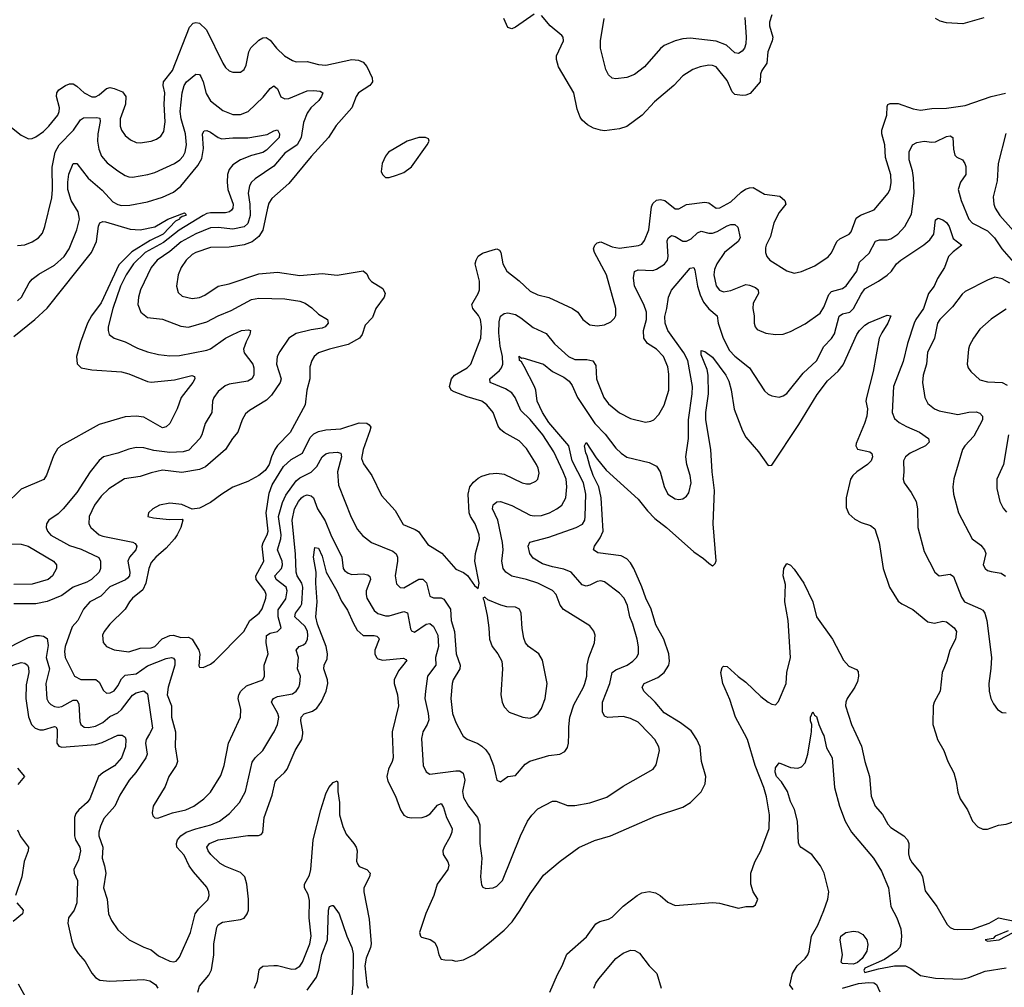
# Model space of a CAD drawing. Header units: inches. Extents: x 1552611 to 1694776, y 811966 to 917215.
# Tile 245 of 256: x 1581922 to 1587221, y 908635 to 913844. Entities that reach past the tile are written whole.
import ezdxf

# ---------------------------------------------------------------- set-up
doc = ezdxf.new("R2010")
doc.units = ezdxf.units.IN
doc.header["$MEASUREMENT"] = 0
doc.layers.add('B5980', color=7, linetype='Continuous')
doc.layers.add('B5981', color=7, linetype='Continuous')

msp = doc.modelspace()

# ---------------------------------------------------------------- linework, layer by layer
at = {"layer": 'B5980', "color": 5}
for points, elevation in [([(1582123.2, 910000), (1582121.4, 909950), (1582132.7, 909932.7), (1582150, 909927.9), (1582330, 909942.5), (1582367, 909953), (1582450, 909992.8), (1582473.2, 909993.2), (1582490, 909982), (1582493.5, 909970), (1582491.8, 909930), (1582469.5, 909870), (1582431.7, 909828.3), (1582370.2, 909790), (1582347.1, 909770), (1582300.1, 909650), (1582284.7, 909630), (1582240.2, 909590), (1582225.2, 909570), (1582217.5, 909550), (1582217, 909450), (1582223.2, 909430), (1582246.1, 909390), (1582249, 909370), (1582238.5, 909321.5), (1582214.2, 909270), (1582215.5, 909250), (1582232.8, 909210), (1582229, 909090), (1582215.5, 909050), (1582185, 909010), (1582181.1, 908981.1), (1582203, 908883), (1582215.3, 908850), (1582237.2, 908817.2), (1582274.7, 908774.7), (1582310.9, 908710.9), (1582330, 908687.6), (1582354, 908674), (1582407.5, 908667.5), (1582590, 908677), (1582622.8, 908670), (1582653.2, 908650), (1582665.7, 908630)], 920), ([(1582620.3, 910000), (1582603.5, 909970), (1582599.5, 909950), (1582608.9, 909890), (1582601.2, 909870), (1582547.6, 909792.4), (1582512.1, 909750), (1582461.1, 909670), (1582433.8, 909610), (1582375.3, 909544.7), (1582357, 909503), (1582348.8, 909470), (1582348.8, 909450), (1582370.1, 909390), (1582366.4, 909330), (1582378.9, 909290), (1582385, 909250), (1582374.2, 909170), (1582393.4, 909110), (1582400.3, 909030), (1582415.5, 908995.5), (1582450, 908944.9), (1582511.4, 908891.4), (1582590, 908851.8), (1582630, 908837), (1582670, 908804.4), (1582730, 908776.5), (1582750, 908772.4), (1582763.9, 908776.1), (1582783.1, 908796.9), (1582841.2, 908930), (1582866.2, 909030), (1582884.3, 909055.7), (1582933.9, 909106.1), (1582942.3, 909130), (1582941, 909150), (1582930, 909175.1), (1582856.8, 909256.8), (1582834.8, 909290), (1582807.2, 909347.2), (1582767.7, 909390), (1582765.5, 909410), (1582772.3, 909430), (1582788.7, 909451.3), (1582817.7, 909470), (1582871, 909489), (1582951, 909509), (1582997.2, 909530), (1583051.9, 909570), (1583104.8, 909630), (1583137.3, 909690), (1583173.5, 909846.5), (1583189.8, 909870), (1583230.5, 909909.5), (1583285.4, 910000)], 940), ([(1582760.7, 910000), (1582758.9, 909930), (1582771.3, 909850), (1582763.6, 909830), (1582725.2, 909770), (1582704.7, 909715.3), (1582641.1, 909610), (1582635.2, 909575.2), (1582639.1, 909559.1), (1582650, 909546.8), (1582665.5, 909545.5), (1582745.1, 909574.9), (1582817, 909590), (1582859.7, 909610), (1582913.7, 909650), (1582950, 909686.3), (1583004.8, 909775.2), (1583023.4, 909830), (1583045.7, 909950), (1583069, 910000)], 960), ([(1582880.2, 908610), (1582890, 908641.8), (1582939.8, 908700.2), (1582953.8, 908730), (1582966.8, 908810), (1582967.5, 908870), (1582983.6, 908956.4), (1582990, 908970.9), (1583014.4, 908985.6), (1583110, 909000.6), (1583130, 909008.2), (1583146.6, 909030), (1583153.6, 909050), (1583154.4, 909110), (1583144.1, 909190), (1583133.2, 909230), (1583110, 909253.3), (1583030, 909285), (1583001.8, 909301.8), (1582951.6, 909350), (1582935.9, 909370), (1582929.9, 909390.1), (1582943.5, 909410), (1582990, 909428.9), (1583150, 909452.1), (1583207.6, 909452.4), (1583221.7, 909458.3), (1583230, 909467.7), (1583237.8, 909550), (1583281.1, 909670), (1583297.9, 909742.1), (1583305.3, 909754.7), (1583348, 909792), (1583361.8, 909810), (1583404.4, 909910), (1583441.5, 909970), (1583445.4, 910000)], 920), ([(1583927.3, 910000), (1583931.9, 909870), (1583927.5, 909850), (1583907.7, 909810), (1583898.4, 909770), (1583904.3, 909744.3), (1583944.9, 909664.9), (1583971.9, 909590), (1583990, 909562.4), (1584010, 909551.1), (1584030, 909547.3), (1584089, 909550), (1584110, 909556.1), (1584130.6, 909569.4), (1584170, 909615.2), (1584190, 909625.3), (1584203.6, 909603.6), (1584219.9, 909550), (1584250.1, 909490), (1584248, 909470), (1584237.4, 909442.6), (1584206.5, 909390), (1584199.7, 909370), (1584200.7, 909350), (1584226.4, 909310), (1584232.1, 909292.1), (1584227.1, 909270), (1584168.1, 909190), (1584151.4, 909130), (1584107, 909033), (1584074, 908930), (1584078.4, 908910), (1584085.3, 908905.3), (1584132.1, 908892.1), (1584156.1, 908876.1), (1584168.7, 908850), (1584177.8, 908810), (1584190, 908787.2), (1584210, 908782.3), (1584250, 908782), (1584270, 908775.3), (1584310, 908783.7), (1584367.8, 908812.2), (1584450, 908876.1), (1584530, 908942), (1584572.5, 908987.5), (1584616.3, 909050), (1584670, 909139.1), (1584740.6, 909239.4), (1584830, 909314.9), (1584931.7, 909388.3), (1585015.2, 909424.8), (1585102, 909450), (1585344.1, 909555.9), (1585490, 909604.9), (1585531.6, 909630), (1585590, 909688), (1585610.9, 909730), (1585613.8, 909770), (1585590.6, 909850), (1585584.1, 909930), (1585567, 909970), (1585546.5, 910000)], 920), ([(1584090.2, 910000), (1584085.1, 909974.9), (1584093.1, 909830), (1584110, 909795.5), (1584130, 909783.1), (1584270, 909801.2), (1584290, 909801), (1584308.2, 909788.2), (1584317.2, 909750), (1584306.1, 909690), (1584310, 909656.3), (1584336.9, 909610), (1584386.5, 909550), (1584398.5, 909510), (1584398.5, 909410), (1584409.1, 909330), (1584402.6, 909230), (1584406.7, 909186.7), (1584414, 909174), (1584430, 909167.7), (1584470, 909170.7), (1584490, 909179.1), (1584519.6, 909210), (1584617.1, 909450), (1584655.8, 909530), (1584677.5, 909562.5), (1584710, 909595.6), (1584790, 909636.9), (1584810, 909636.5), (1584870, 909614.7), (1584910, 909614.4), (1584990, 909628.5), (1585081.1, 909658.9), (1585170, 909717.8), (1585330.8, 909809.2), (1585347.9, 909832.1), (1585365.6, 909910), (1585362.3, 909930), (1585340.4, 909970), (1585311.2, 910000)], 940), ([(1584301.6, 910000), (1584307.9, 909987.9), (1584330, 909970.3), (1584388.2, 909948.2), (1584410, 909933.7), (1584430, 909914.4), (1584450, 909885.5), (1584471.6, 909830), (1584490, 909751), (1584510, 909742), (1584550, 909770.4), (1584590, 909774.9), (1584642.8, 909837.2), (1584667.5, 909852.5), (1584770, 909883.2), (1584829.8, 909890.2), (1584855.6, 909904.4), (1584870, 909926.8), (1584876.4, 909950), (1584876.9, 910000)], 960), ([(1584775.1, 908610), (1584816.1, 908703.9), (1584842.4, 908750), (1584867, 908813), (1584973.1, 908906.9), (1585022.3, 908977.7), (1585043.7, 908990), (1585090, 909001.5), (1585110, 909012), (1585170, 909072.8), (1585246, 909130), (1585270, 909143.2), (1585310, 909150.2), (1585344.1, 909144.1), (1585369.2, 909129.2), (1585410, 909094.4), (1585450, 909075.8), (1585652.2, 909092.2), (1585688.2, 909088.2), (1585790, 909061), (1585829.4, 909070.6), (1585870, 909071), (1585881.2, 909078.8), (1585894, 909110), (1585869.5, 909149.5), (1585857, 909190), (1585857.6, 909250), (1585878, 909310), (1585910.8, 909369.2), (1585955.6, 909490), (1585956.8, 909563.2), (1585940.5, 909660.5), (1585927.3, 909710), (1585880.9, 909830), (1585838, 909970), (1585822, 910000)], 880), ([(1586083.8, 908623.8), (1586067.3, 908647.3), (1586080.5, 908710), (1586105.6, 908750), (1586149.5, 908790), (1586163.6, 908810), (1586171.2, 908830), (1586183.5, 908910), (1586216.8, 908970), (1586250, 909048.2), (1586271.5, 909110), (1586275.8, 909150), (1586251.8, 909250), (1586231, 909290), (1586184.7, 909350), (1586127.7, 909387.7), (1586118.3, 909398.3), (1586113.4, 909413.4), (1586107.5, 909530), (1586091.8, 909591.8), (1586070, 909636.2), (1586054.8, 909690), (1586021.9, 909741.9), (1585995.6, 909770), (1585987.1, 909792.9), (1585990, 909816), (1586010, 909844), (1586070, 909818.3), (1586110, 909814), (1586130, 909821.7), (1586150, 909844.4), (1586164.4, 909890), (1586182.1, 910000)], 860), ([(1586244.6, 910000), (1586249.1, 909990), (1586264.4, 909924.4), (1586294.2, 909870), (1586307.7, 909710), (1586334.4, 909610), (1586364.5, 909530), (1586399.4, 909470), (1586517.7, 909330), (1586560.5, 909260.5), (1586597.6, 909170), (1586610.1, 909070.1), (1586642.2, 909010), (1586663.9, 908950), (1586667.1, 908910), (1586663.2, 908870), (1586658.8, 908850), (1586641.5, 908830), (1586575.3, 908784.7), (1586470, 908738.6), (1586465.4, 908725.4), (1586470, 908715.3), (1586544.6, 908735.4), (1586629.9, 908750.1), (1586690, 908750.6), (1586717.1, 908737.1), (1586770, 908699.6), (1586850, 908683.6), (1586990, 908679), (1587030, 908688), (1587117.1, 908722.9), (1587230, 908740.9)], 860), ([(1586422.1, 910000), (1586452.7, 909932.7), (1586470, 909850.7), (1586495.6, 909770), (1586503.9, 909663.9), (1586525.5, 909610), (1586565.7, 909565.8), (1586594.1, 909514.1), (1586610, 909495.3), (1586679.5, 909450), (1586699.6, 909430), (1586706.2, 909410), (1586705.7, 909354.3), (1586710.9, 909330.9), (1586725.3, 909305.3), (1586771.3, 909250), (1586779.7, 909230), (1586794.6, 909154.6), (1586857, 909070), (1586914.1, 908974.1), (1586930, 908957.1), (1586948.4, 908948.4), (1586966.9, 908946.9), (1587050, 908948.8), (1587139.8, 908980.2), (1587190, 909008.8), (1587284, 908990)], 880), ([(1586852, 910000), (1586861.3, 909970), (1586894.9, 909910), (1586917.7, 909850), (1586949.1, 909790), (1586962.6, 909742.6), (1586970, 909686), (1586983.6, 909650), (1587023.2, 909590), (1587050.4, 909530), (1587078.7, 909498.7), (1587106.1, 909486.1), (1587130, 909486), (1587190, 909507.6), (1587230, 909513.7), (1587277.2, 909530), (1587312, 909550), (1587328.5, 909571.5), (1587360.4, 909630), (1587415.1, 909830), (1587446.8, 909913.2), (1587467.3, 909952.7), (1587520.7, 910000)], 920), ([(1581910, 909814.7), (1581948.9, 909770), (1581912.7, 909727.3)], 880), ([(1583186, 908630), (1583202.9, 908670), (1583210.7, 908729.3), (1583219.8, 908740.2), (1583231.5, 908748.5), (1583290, 908752.7), (1583310, 908752), (1583387.4, 908732.6), (1583405.9, 908734.1), (1583430, 908748.3), (1583444.5, 908770), (1583483.4, 908870), (1583490.4, 908910.4), (1583480.4, 909010), (1583482, 909102), (1583475.4, 909135.4), (1583455.4, 909170), (1583455.1, 909190), (1583481, 909239), (1583489.9, 909270), (1583501.2, 909430), (1583542.1, 909590), (1583570, 909677), (1583586.6, 909710), (1583610, 909737.4), (1583630, 909747.3), (1583635.2, 909735.2), (1583635, 909690), (1583643.9, 909630), (1583643.5, 909563.5), (1583660.5, 909500.5), (1583679, 909459), (1583720.8, 909410), (1583732.6, 909390), (1583737.8, 909370), (1583734.8, 909314.8), (1583739.4, 909299.4), (1583750, 909286.3), (1583790.5, 909270), (1583808.7, 909250), (1583805.2, 909230), (1583774.9, 909170), (1583773.8, 909150), (1583802.6, 909002.6), (1583814.2, 908870), (1583810.6, 908850), (1583787.5, 908792.5), (1583780.5, 908750), (1583790.7, 908650), (1583797.6, 908630)], 880), ([(1581910, 909482.3), (1581927.2, 909447.2), (1581969.4, 909390), (1581968.2, 909370), (1581946.8, 909313.2), (1581933.7, 909230), (1581899.5, 909130)], 880), ([(1581906.8, 909090), (1581941.8, 909050), (1581940, 909040), (1581937.8, 909030), (1581886.8, 908990)], 880), ([(1583470, 908620.6), (1583519.7, 908690), (1583532.7, 908727.3), (1583547.4, 908812.6), (1583578.4, 908890), (1583584.1, 909050), (1583590, 909070.5), (1583604.7, 909075.3), (1583610, 909076.4), (1583642.4, 909030), (1583682.7, 908910), (1583710.1, 908850.1), (1583716.1, 908816.1), (1583714.4, 908650), (1583708.5, 908570)], 860), ([(1587240.7, 908939.3), (1587171, 908910), (1587161.4, 908898.6), (1587118, 908890), (1587130, 908882.8), (1587194, 908890), (1587268.7, 908930)], 880), ([(1585011.1, 908630), (1585022.4, 908657.6), (1585038.9, 908681.1), (1585129.7, 908790), (1585170, 908819.7), (1585210, 908834.4), (1585233, 908833), (1585258.4, 908818.4), (1585310, 908750.8), (1585350.4, 908710.4), (1585374, 908630)], 860), ([(1581914.6, 908654.6), (1581982, 908530)], 880), ([(1586350, 908630.7), (1586436.1, 908656.1), (1586490, 908661.2), (1586518.7, 908658.7), (1586532.8, 908650), (1586551.5, 908611.5)], 840)]:
    msp.add_lwpolyline(points, dxfattribs=dict(at, elevation=elevation))
at = {"layer": 'B5980', "color": 5, "elevation": 840}
msp.add_lwpolyline([(1586410, 908759.1), (1586350, 908764.1), (1586342.3, 908770), (1586349.9, 908810.1), (1586338.4, 908890), (1586340.7, 908910), (1586368, 908930), (1586410, 908938), (1586434.6, 908934.6), (1586459.8, 908919.8), (1586481.7, 908890), (1586485.8, 908865.8), (1586481, 908830), (1586456, 908790), (1586430, 908768.9)], close=True, dxfattribs=at)
at = {"layer": 'B5981', "color": 5}
for points, elevation in [([(1581870, 913270.2), (1581930, 913221.7), (1581970, 913202), (1581990, 913204.2), (1582010, 913212.6), (1582050, 913241.6), (1582079.8, 913270), (1582127.2, 913330), (1582135, 913350), (1582136.2, 913370), (1582121.2, 913430), (1582122.8, 913450), (1582132.9, 913467.1), (1582169.7, 913490), (1582190, 913499), (1582210, 913498), (1582230, 913485.7), (1582270, 913449.4), (1582310, 913429.5), (1582330, 913428.8), (1582350, 913438.7), (1582390, 913472.8), (1582410, 913478.1), (1582430, 913472.8), (1582474.8, 913454.8), (1582493, 913430), (1582491.1, 913390), (1582462.4, 913310), (1582462.9, 913270), (1582469.4, 913249.4), (1582490, 913221.1), (1582517.8, 913197.8), (1582550, 913182.8), (1582570, 913181.3), (1582629.8, 913190.2), (1582659.1, 913200.9), (1582682.3, 913217.7), (1582697.5, 913242.5), (1582705.6, 913294.4), (1582700.1, 913390), (1582703.4, 913450), (1582694.8, 913490), (1582696.7, 913510), (1582744.2, 913570), (1582837, 913803), (1582855.5, 913824.5), (1582870, 913829.1), (1582890, 913824.7), (1582928.4, 913790), (1583014.7, 913610), (1583030, 913585.7), (1583050, 913568.9), (1583070, 913561.1), (1583110, 913561.3), (1583130, 913575.5), (1583140.8, 913599.2), (1583155.4, 913670), (1583167, 913693), (1583210, 913734.3), (1583230, 913746.4), (1583247.9, 913747.9), (1583270, 913732.9), (1583303.8, 913690), (1583347.2, 913650), (1583390, 913623.5), (1583410, 913617.6), (1583470, 913618.2), (1583530, 913603.2), (1583570, 913599), (1583710, 913630.2), (1583745.8, 913625.8), (1583770, 913615.3), (1583790, 913592.4), (1583818.8, 913530), (1583820.7, 913510), (1583816.8, 913503.2), (1583807, 913490), (1583745.5, 913450), (1583732.4, 913430), (1583709.2, 913370), (1583626, 913274), (1583583.5, 913210), (1583490, 913108.3), (1583370, 912962.5), (1583278.5, 912881.5), (1583263.7, 912856.3), (1583255.1, 912830), (1583230.6, 912710), (1583210, 912676), (1583172.8, 912647.2), (1583130, 912631.7), (1583050, 912619.6), (1582950, 912617.6), (1582870, 912591.2), (1582850, 912579.8), (1582818.6, 912550), (1582791, 912510), (1582774.3, 912470), (1582766, 912410), (1582774.5, 912374.5), (1582796.4, 912356.4), (1582850, 912343.2), (1582890, 912348.7), (1582919.3, 912360.7), (1582990.7, 912409.3), (1583050, 912422.8), (1583210, 912475), (1583310, 912485.3), (1583430, 912467.3), (1583550, 912476.9), (1583630, 912469.2), (1583770, 912491.7), (1583790, 912476.3), (1583801.1, 912450), (1583814.7, 912434.7), (1583876.3, 912396.3), (1583888.8, 912370), (1583882.8, 912350), (1583839, 912290), (1583820, 912240), (1583781, 912199), (1583765.4, 912150), (1583751.5, 912130), (1583690, 912095.7), (1583590, 912070.6), (1583530.3, 912050), (1583507.7, 912030), (1583494, 912010), (1583484, 911976), (1583483.2, 911910), (1583468, 911850), (1583458.9, 911770), (1583378.6, 911621.4), (1583310, 911552.3), (1583295.5, 911530), (1583277.1, 911490), (1583265.3, 911450), (1583242.6, 911417.4), (1583209.3, 911390.7), (1583150, 911357.2), (1583070, 911327.2), (1583010.2, 911289.8), (1582950, 911244.7), (1582890, 911214), (1582850, 911208.7), (1582794.5, 911234.5), (1582730, 911241.7), (1582674.8, 911230), (1582639.1, 911210), (1582614.8, 911190), (1582611.3, 911170), (1582641.8, 911161.8), (1582726.9, 911153.1), (1582795.9, 911155.9), (1582801, 911150), (1582788.7, 911110), (1582770.2, 911070), (1582755, 911050), (1582710, 910999.1), (1582654.6, 910950), (1582630, 910921.4), (1582617.1, 910890), (1582601.7, 910810), (1582585.2, 910774.8), (1582530.2, 910730), (1582512.6, 910710), (1582490.2, 910670), (1582407.7, 910590), (1582376.5, 910550), (1582367.4, 910530), (1582371.9, 910491.9), (1582390.3, 910470.3), (1582431.5, 910451.5), (1582510, 910440.6), (1582570, 910460.1), (1582630, 910462), (1582650, 910469.5), (1582689.6, 910510.4), (1582730, 910528.7), (1582750, 910531), (1582790, 910518.1), (1582830, 910520.8), (1582850, 910509.3), (1582886.3, 910450), (1582892.3, 910427.7), (1582885.7, 910365.7), (1582890, 910358.8), (1582910, 910357.1), (1582950, 910375.3), (1582970, 910390.4), (1583129.4, 910550.6), (1583160.8, 910610), (1583211.4, 910650), (1583227.3, 910672.7), (1583247, 910730), (1583248.6, 910750), (1583241.8, 910770), (1583195.3, 910830), (1583193.6, 910850), (1583236.7, 910930), (1583227.1, 911010), (1583232.8, 911030), (1583254.8, 911070), (1583259.2, 911090), (1583248.7, 911190), (1583265.2, 911294.8), (1583280.7, 911339.3), (1583341.6, 911438.4), (1583383.7, 911476.3), (1583443.5, 911510), (1583484.6, 911595.4), (1583504.9, 911615.1), (1583530, 911627.3), (1583570, 911635.9), (1583650, 911640.9), (1583750, 911674), (1583790, 911672.4), (1583803.4, 911663.4), (1583811.2, 911650), (1583807.1, 911630), (1583771.3, 911530), (1583761.7, 911481.7), (1583773.2, 911453.3), (1583817.5, 911390), (1583870, 911283.1), (1583942.6, 911202.6), (1583985.9, 911125.9), (1584050, 911099.7), (1584068.1, 911088.1), (1584119, 911019), (1584193.1, 910973.1), (1584270, 910886), (1584310, 910868.8), (1584332.8, 910852.8), (1584370, 910798.8), (1584390, 910782), (1584394.3, 910810), (1584370.7, 910930), (1584376, 910970), (1584396, 911050), (1584395.2, 911070), (1584373.6, 911130), (1584348.2, 911170), (1584341, 911190), (1584336, 911290), (1584345, 911330), (1584365, 911355), (1584390, 911376), (1584410, 911387.2), (1584450, 911398.4), (1584490, 911402.8), (1584530, 911397.1), (1584625.5, 911350), (1584650, 911344.7), (1584670, 911345.8), (1584699.4, 911360.6), (1584710, 911370.6), (1584717.6, 911402.4), (1584712.5, 911430), (1584703.1, 911450), (1584650, 911536.3), (1584610, 911576.4), (1584530, 911621.4), (1584510, 911637.7), (1584496.5, 911656.5), (1584469.8, 911730), (1584436.8, 911770), (1584409.7, 911790), (1584330, 911814.1), (1584261.2, 911841.2), (1584245.1, 911850), (1584235, 911870), (1584245.6, 911910), (1584262.3, 911930), (1584330.9, 911970), (1584350.8, 911990), (1584404.5, 912130), (1584406.8, 912190), (1584401.5, 912230), (1584391.9, 912251.9), (1584361.1, 912290), (1584354.8, 912310), (1584389.9, 912370), (1584396.4, 912390), (1584397.2, 912437.2), (1584374.2, 912530), (1584378.4, 912550), (1584390, 912570.2), (1584413.7, 912586.3), (1584470, 912604.8), (1584490, 912610.2), (1584503.9, 912603.9), (1584511.3, 912591.3), (1584522.5, 912530), (1584543.2, 912490), (1584610, 912437.8), (1584670, 912382), (1584710, 912362.3), (1584770, 912347.6), (1584897.1, 912290), (1584926, 912270), (1584953.4, 912230), (1584990, 912201.6), (1585030, 912195.8), (1585070, 912201.3), (1585103.3, 912216.7), (1585122.6, 912237.4), (1585130, 912252), (1585131, 912289), (1585080.5, 912470), (1585016.1, 912590), (1585010.7, 912610), (1585017.2, 912630), (1585030, 912642.2), (1585050, 912647.5), (1585110, 912622), (1585150, 912614), (1585251.9, 912628.1), (1585270, 912635.6), (1585285.2, 912654.8), (1585308.2, 912711.8), (1585322.7, 912837.3), (1585330, 912854.2), (1585350, 912871.8), (1585370, 912875.3), (1585394.9, 912870), (1585450, 912826), (1585470, 912826.5), (1585510, 912848.7), (1585610, 912862.2), (1585630, 912858.6), (1585670, 912830.2), (1585690, 912831), (1585750, 912863), (1585804.2, 912915.8), (1585828.2, 912931.8), (1585850, 912939.5), (1585870, 912940.5), (1585930, 912905.4), (1586013.6, 912893.6), (1586040.2, 912870), (1586045.8, 912850), (1586010, 912806), (1585981.1, 912750), (1585963, 912677), (1585938.7, 912630), (1585935.5, 912615.5), (1585935.5, 912590), (1585943, 912570), (1585959.1, 912550), (1586050, 912491.8), (1586090, 912480.3), (1586130, 912488.8), (1586200.5, 912519.5), (1586272.3, 912567.7), (1586290, 912588.4), (1586318.8, 912650), (1586335.5, 912664.5), (1586385.1, 912690), (1586397.3, 912702.7), (1586424, 912776), (1586447.6, 912792.4), (1586520.4, 912819.6), (1586596.4, 912910), (1586606.3, 912933.7), (1586612.4, 912967.6), (1586610.7, 913009.3), (1586581.7, 913101.7), (1586577.2, 913170), (1586562.1, 913230), (1586562, 913250), (1586588.1, 913330), (1586590, 913376), (1586593.4, 913386.6), (1586606.7, 913393.3), (1586650, 913393.1), (1586730, 913363.8), (1586770, 913357.5), (1586830, 913365.8), (1586910, 913367.8), (1587010, 913382.6), (1587150, 913431.3), (1587228.1, 913448.1)], 980), ([(1584690, 913873), (1584590, 913803), (1584570, 913794.5), (1584550, 913802.7), (1584528.4, 913850)], 980), ([(1585969.4, 913870), (1585958.1, 913830), (1585957.5, 913810), (1585975.5, 913750), (1585972, 913730), (1585947.7, 913670), (1585943.2, 913610), (1585915.5, 913570), (1585908.6, 913551.4), (1585907.5, 913510), (1585852.7, 913447.3), (1585830, 913437.2), (1585810, 913435.2), (1585770, 913441), (1585755.7, 913455.7), (1585730, 913516), (1585670, 913589.8), (1585650, 913597.7), (1585630, 913598.8), (1585584.9, 913590), (1585543.8, 913576.2), (1585490, 913540.9), (1585442.6, 913490), (1585338, 913402), (1585272.4, 913330), (1585190, 913268.7), (1585150, 913256.4), (1585070, 913245.7), (1585048.3, 913248.3), (1585010, 913259.7), (1584978.5, 913278.5), (1584950, 913302.9), (1584938.8, 913318.8), (1584921.6, 913361.6), (1584904.5, 913450), (1584822.2, 913590), (1584811, 913629), (1584810.9, 913650), (1584849.6, 913730), (1584847, 913750), (1584839.4, 913759.4), (1584777.6, 913810), (1584730, 913867.3)], 980), ([(1585825, 913855), (1585832.3, 913750), (1585830, 913714), (1585822.2, 913690), (1585810, 913673.7), (1585790, 913662.7), (1585770, 913665.4), (1585726.4, 913706.4), (1585670, 913728), (1585530, 913743.7), (1585490, 913741.1), (1585450, 913729.8), (1585390, 913704.4), (1585371.2, 913688.8), (1585284.2, 913590), (1585230, 913549.7), (1585190, 913533.5), (1585130, 913526.2), (1585110, 913528.6), (1585090, 913547.3), (1585076, 913576), (1585047.8, 913690), (1585047.2, 913730), (1585067.4, 913850)], 960), ([(1587110, 913854.5), (1586998.5, 913821.5), (1586910, 913827), (1586876.1, 913836.1), (1586850, 913849.9)], 980), ([(1581910, 912627.6), (1581950, 912632.4), (1581990, 912647.2), (1582024, 912670), (1582044.7, 912695.3), (1582057.8, 912730), (1582095.5, 912884.5), (1582099.6, 912930), (1582096.7, 913050), (1582113.2, 913130), (1582135.2, 913170), (1582211.9, 913250), (1582250, 913304.9), (1582265.3, 913314.7), (1582338.1, 913318.1), (1582354.3, 913314.3), (1582355.7, 913295.7), (1582343.4, 913230), (1582341.5, 913190), (1582347.4, 913147.4), (1582362.2, 913110), (1582393.2, 913073.2), (1582450, 913030.2), (1582490, 913005.8), (1582510, 912997.6), (1582530, 912995.9), (1582612.7, 913010), (1582650, 913020.9), (1582755.6, 913070), (1582783.5, 913090), (1582801.7, 913110), (1582812.3, 913130), (1582820.4, 913170), (1582813.8, 913230), (1582791.7, 913310), (1582786.4, 913350), (1582796.2, 913450), (1582807.3, 913490), (1582820.7, 913510), (1582870, 913550.3), (1582890, 913548.5), (1582897.2, 913537.2), (1582909.5, 913509.5), (1582926.1, 913446.1), (1582950, 913407.1), (1583015, 913355), (1583070, 913333.2), (1583110, 913334), (1583152, 913350), (1583233.4, 913426.6), (1583270, 913474.3), (1583290, 913487), (1583310, 913472.4), (1583327.8, 913427.8), (1583350, 913418), (1583370, 913420.1), (1583470, 913460.1), (1583503.6, 913463.6), (1583540, 913460), (1583552.9, 913450), (1583546.2, 913430), (1583531.5, 913408.5), (1583488.6, 913370), (1583470, 913340.5), (1583450.2, 913290), (1583437.8, 913210), (1583414.7, 913170), (1583350, 913124.5), (1583290, 913055.2), (1583190, 912987.1), (1583170.6, 912969.4), (1583158.3, 912950), (1583152.4, 912910), (1583161, 912850), (1583162.1, 912790), (1583150, 912746), (1583130, 912729), (1583070, 912715.7), (1582990, 912724.6), (1582950, 912723.2), (1582870, 912691.5), (1582791.7, 912648.3), (1582730, 912595.8), (1582662.7, 912550), (1582630, 912510.8), (1582572, 912390), (1582561, 912350), (1582557.8, 912310), (1582574.3, 912270), (1582610, 912240.2), (1582690, 912232.7), (1582790, 912193.7), (1582830, 912188.7), (1582930, 912218.3), (1582989.9, 912250.1), (1583060.9, 912279.1), (1583170, 912338.1), (1583210, 912344.3), (1583350, 912341.4), (1583429.5, 912329.5), (1583458.1, 912318.1), (1583493.6, 912293.6), (1583530, 912259.6), (1583579.1, 912230), (1583583.1, 912210), (1583565.3, 912190), (1583550, 912183.4), (1583490, 912174.1), (1583410, 912154.1), (1583371.3, 912130), (1583321.8, 912058.2), (1583308, 912030), (1583305.1, 911990), (1583330.2, 911910), (1583324.1, 911890), (1583277.3, 911822.7), (1583250, 911795.3), (1583159.7, 911740.3), (1583138, 911722), (1583118.8, 911690), (1583095.8, 911624.2), (1583067, 911590), (1583030.3, 911530), (1582922.4, 911437.6), (1582890, 911422.6), (1582794.2, 911405.8), (1582690, 911418.7), (1582630, 911405.2), (1582570, 911384.9), (1582486.9, 911373.1), (1582402.2, 911317.8), (1582360.7, 911279.3), (1582324.8, 911230), (1582297.1, 911170), (1582294.4, 911130), (1582304.4, 911110), (1582350, 911071), (1582370, 911063.5), (1582531.7, 911031.7), (1582544.2, 911024.2), (1582553.6, 911010), (1582547.3, 910990), (1582512.5, 910950), (1582504.2, 910930), (1582514.6, 910870), (1582512.5, 910850), (1582503.2, 910836.8), (1582492, 910828), (1582408.3, 910791.7), (1582358.4, 910741.6), (1582299.7, 910710), (1582266.4, 910670), (1582235.8, 910610), (1582204.4, 910575.6), (1582166.4, 910470), (1582163.2, 910443.2), (1582167.7, 910410), (1582217.3, 910310), (1582251.4, 910291.4), (1582331.6, 910291.6), (1582350, 910277.6), (1582373.1, 910233.1), (1582390, 910219.1), (1582410, 910219.7), (1582430, 910231.1), (1582450, 910257.6), (1582470, 910296.5), (1582490, 910316.2), (1582550, 910323.1), (1582610, 910366.1), (1582710, 910405.9), (1582738.8, 910410), (1582750, 910406.3), (1582757.1, 910397.1), (1582757, 910370), (1582721.7, 910250), (1582716.8, 910210), (1582739.8, 910150), (1582738.6, 910090), (1582761, 910010), (1582760.7, 910000)], 960), ([(1581910, 912330.3), (1581932.1, 912350), (1581972.6, 912427.4), (1581990, 912447.8), (1582025.9, 912474.1), (1582110, 912522.6), (1582162, 912570), (1582189.1, 912610), (1582230, 912712.7), (1582243.4, 912770), (1582236.4, 912810), (1582200.1, 912870), (1582182, 912930), (1582181.1, 912970), (1582187.1, 913012.9), (1582210, 913070.4), (1582230, 913070.4), (1582290.2, 912990), (1582366.6, 912926.6), (1582423.6, 912863.6), (1582450, 912848.9), (1582470, 912843.8), (1582514.7, 912845.3), (1582610, 912862.7), (1582690, 912888), (1582750, 912916.3), (1582790, 912947.8), (1582880.4, 913059.6), (1582902.7, 913097.3), (1582911.7, 913150), (1582905.4, 913230), (1582914.3, 913245.7), (1582930, 913246.8), (1582950, 913238.4), (1582990, 913210.2), (1583010, 913202.3), (1583070, 913208.4), (1583150, 913208.4), (1583253.3, 913226.7), (1583290, 913246.4), (1583310, 913250.3), (1583321.1, 913230), (1583319.1, 913210), (1583250, 913142.3), (1583230, 913129), (1583170, 913113.7), (1583111.4, 913090), (1583070, 913062.3), (1583050, 913037.2), (1583040.7, 913010), (1583039.5, 912970), (1583042.6, 912930), (1583072, 912850), (1583070.1, 912830), (1583062, 912818), (1583050.8, 912809.2), (1583030, 912803.5), (1582950, 912803.9), (1582930, 912800.1), (1582910, 912789.3), (1582781.1, 912710), (1582695.4, 912644.6), (1582598, 912590), (1582535.1, 912530), (1582495.1, 912470), (1582465.7, 912410), (1582423, 912290), (1582398.2, 912190), (1582397.8, 912170), (1582403.6, 912150), (1582430, 912130.2), (1582490, 912110.2), (1582555.5, 912075.5), (1582610, 912055.1), (1582670, 912040.9), (1582730, 912034.3), (1582783.1, 912036.9), (1582930, 912064.2), (1582950, 912072.6), (1583030, 912129.4), (1583069.7, 912150), (1583115.1, 912170), (1583154.4, 912174.4), (1583163.8, 912170), (1583161.5, 912150), (1583140.6, 912110), (1583126.2, 912070), (1583130.3, 912050), (1583176.5, 911990), (1583181.6, 911970), (1583182, 911930), (1583172.3, 911910), (1583150, 911898.4), (1583050, 911881.5), (1583027.9, 911872.1), (1582990, 911842.7), (1582966.7, 911810), (1582960.6, 911790), (1582955.6, 911730), (1582920.8, 911670), (1582901.8, 911610), (1582891.1, 911590), (1582833, 911527), (1582802.7, 911517.3), (1582730, 911514.8), (1582644.8, 911524.8), (1582590, 911538.6), (1582550, 911541.2), (1582510, 911532.7), (1582450, 911510.6), (1582374, 911490), (1582349.5, 911470.5), (1582301.8, 911410), (1582230, 911298.7), (1582156.5, 911210), (1582130, 911184.5), (1582078.7, 911150), (1582066.3, 911130), (1582064.4, 911110), (1582071.4, 911090), (1582090, 911068.4), (1582190, 911013.4), (1582253.7, 910993.7), (1582348.6, 910948.6), (1582357.8, 910930), (1582356.9, 910890), (1582349.2, 910870), (1582308.2, 910830), (1582284, 910816), (1582210.3, 910790), (1582150, 910744.5), (1582070, 910712.5), (1582010, 910699.5), (1581890, 910699.9)], 940), ([(1584876.9, 910000), (1584877.3, 910037.3), (1584883.4, 910090), (1584904.5, 910155.5), (1584957.1, 910250), (1584964.1, 910270), (1584974.5, 910310), (1584976, 910370), (1584985.3, 910410), (1585015.6, 910490), (1585019.7, 910530), (1585012.7, 910552.7), (1584990, 910580.5), (1584849.3, 910669.3), (1584831.6, 910691.6), (1584809.2, 910749.2), (1584790.4, 910770.4), (1584709.7, 910810), (1584650, 910829.9), (1584570, 910848.3), (1584538.6, 910870), (1584523.4, 910890), (1584517.7, 910930), (1584524.3, 910990), (1584521, 911030), (1584495.8, 911150), (1584467.5, 911210), (1584470, 911232.4), (1584490, 911249.1), (1584510, 911250.2), (1584570, 911229.5), (1584670, 911176.1), (1584690, 911172.5), (1584730, 911175.8), (1584773, 911190), (1584812.8, 911210), (1584840.3, 911230), (1584860.5, 911270), (1584866.6, 911330), (1584862.7, 911370), (1584847.8, 911410), (1584797, 911517), (1584737.4, 911610), (1584670, 911691.2), (1584620, 911740), (1584588.7, 911810), (1584570, 911834.9), (1584536.9, 911856.9), (1584454, 911890), (1584453.1, 911910), (1584503.9, 911956.1), (1584515.2, 911970), (1584523, 911990), (1584519.9, 912030), (1584507.1, 912087.1), (1584501.4, 912158.6), (1584502.6, 912217.4), (1584510, 912248.4), (1584530, 912262.6), (1584550, 912265.8), (1584590, 912257.1), (1584619.7, 912239.7), (1584686.3, 912186.3), (1584755.1, 912155.1), (1584799.7, 912099.7), (1584876.2, 912030), (1584910, 912014.8), (1584974.9, 912014.9), (1585006.8, 912006.8), (1585022.1, 911982.1), (1585026.6, 911910), (1585032.6, 911890), (1585066, 911810), (1585090, 911775.9), (1585150, 911727.2), (1585210, 911696.5), (1585290, 911676.5), (1585318, 911682), (1585334, 911690), (1585362.2, 911717.8), (1585391.3, 911768.7), (1585414.8, 911850), (1585416.2, 911936.2), (1585410, 911974.5), (1585386.6, 912030), (1585349.9, 912069.9), (1585300.8, 912100.8), (1585281, 912130), (1585278.9, 912170), (1585295.5, 912230), (1585295.4, 912270), (1585281.8, 912310), (1585229.9, 912410), (1585225.8, 912454.2), (1585231, 912489), (1585250, 912497.6), (1585330, 912494), (1585350, 912500.1), (1585392.4, 912527.6), (1585408.1, 912550), (1585411.7, 912570), (1585406.5, 912653.5), (1585411.9, 912668.1), (1585430, 912682.2), (1585450, 912676), (1585490, 912651.5), (1585510, 912650.8), (1585536.3, 912663.7), (1585570, 912696.9), (1585590, 912705.4), (1585630, 912694), (1585650, 912695.6), (1585675.6, 912704.4), (1585730, 912734), (1585750, 912740.7), (1585770, 912741.1), (1585786.6, 912726.6), (1585798.9, 912670), (1585789.3, 912650), (1585714.7, 912590), (1585673.6, 912530), (1585661, 912499), (1585657.6, 912470), (1585670.6, 912410.6), (1585688.4, 912388.4), (1585710, 912379.5), (1585750, 912386.6), (1585830, 912418.5), (1585850, 912415.6), (1585881.4, 912401.4), (1585896.2, 912390), (1585897.7, 912370), (1585870, 912318.7), (1585867.3, 912290), (1585874.4, 912250), (1585874.9, 912210), (1585880.4, 912190), (1585890, 912176.3), (1585936.7, 912156.7), (1585990, 912148.9), (1586030, 912151.8), (1586070, 912164.6), (1586150, 912206.9), (1586230, 912264.7), (1586250, 912296), (1586276.1, 912363.9), (1586290, 912380.1), (1586350, 912396.8), (1586370, 912410.9), (1586427.5, 912490), (1586441.6, 912538.4), (1586493.1, 912586.9), (1586528.1, 912651.9), (1586550, 912659.3), (1586590, 912658.6), (1586610, 912664.2), (1586647.1, 912690), (1586685, 912730), (1586722.2, 912797.8), (1586735.3, 912910), (1586732.4, 912992.4), (1586726.8, 913030), (1586709.2, 913090), (1586708.2, 913131.8), (1586727.3, 913170), (1586750, 913182.6), (1586790, 913190.3), (1586830, 913184.4), (1586850, 913186.7), (1586910, 913215.5), (1586930, 913218.9), (1586943.8, 913210), (1586947.6, 913147.6), (1586955.4, 913115.4), (1586964.5, 913104.5), (1586996.4, 913090), (1587009.2, 913069.2), (1587013, 913053), (1587013, 913010), (1586984.8, 912970), (1586972.9, 912930), (1586988.5, 912870), (1587029.4, 912770), (1587048.8, 912748.8), (1587130, 912706.9), (1587167.5, 912670), (1587207, 912610), (1587295, 912510)], 960), ([(1587229.5, 913230.5), (1587188.3, 913070), (1587183.1, 912976.9), (1587161.2, 912890), (1587164.2, 912850), (1587171.3, 912830), (1587197.2, 912790), (1587330, 912640.7)], 980), ([(1581890, 912138.8), (1582003.8, 912230), (1582070, 912291.9), (1582309.2, 912590), (1582335.4, 912650), (1582347.3, 912732.7), (1582354, 912750), (1582370, 912757.6), (1582384.5, 912755.5), (1582516.1, 912716.1), (1582570, 912712.1), (1582650, 912728.8), (1582720.4, 912770), (1582810, 912804.9), (1582816.9, 912796.9), (1582815.5, 912790), (1582796, 912784), (1582784.2, 912775.8), (1582783.1, 912770), (1582760.8, 912759.2), (1582693.6, 912690), (1582624.8, 912655.2), (1582525.9, 912594.1), (1582455.7, 912524.3), (1582359.9, 912320.1), (1582309.4, 912250), (1582287.7, 912210), (1582250, 912108), (1582227.4, 912030), (1582231.9, 911991.9), (1582254, 911970), (1582310, 911958.4), (1582470, 911948.6), (1582510, 911938.3), (1582610, 911896.3), (1582630, 911891.8), (1582755.5, 911904.5), (1582848.8, 911928.8), (1582862.5, 911922.5), (1582864.4, 911910), (1582853.5, 911890), (1582791.1, 911810), (1582770.2, 911749.8), (1582730.4, 911670), (1582710, 911651.6), (1582690, 911647.4), (1582590, 911704.5), (1582549.6, 911710.4), (1582490, 911706.2), (1582350, 911664.5), (1582143, 911550), (1582126.6, 911533.4), (1582104.5, 911495.5), (1582067.4, 911392.6), (1582051.7, 911368.3), (1581930, 911316.9), (1581843.2, 911230)], 920), ([(1585311.2, 910000), (1585250, 910063.1), (1585210, 910083.1), (1585170, 910093.3), (1585087.2, 910087.2), (1585070, 910094.7), (1585057.7, 910117.7), (1585058.1, 910170), (1585097.2, 910270), (1585109.9, 910330.1), (1585130, 910344.6), (1585191.3, 910370), (1585221.3, 910390), (1585240.7, 910410), (1585251.5, 910430), (1585252.4, 910467.6), (1585244.5, 910510), (1585221.5, 910590), (1585204.8, 910630), (1585194, 910690), (1585174.6, 910730), (1585150, 910756.8), (1585070, 910817.7), (1585050, 910822.7), (1585030, 910820.4), (1584990, 910799.3), (1584970, 910794), (1584950, 910800.9), (1584889.8, 910870), (1584850, 910886.9), (1584790, 910898), (1584735.6, 910915.6), (1584685.6, 910945.6), (1584667.8, 910970), (1584658.5, 911010), (1584668.2, 911031.8), (1584770, 911058.8), (1584916.9, 911110), (1584951.3, 911128.7), (1584963, 911150), (1584965.8, 911170), (1584969, 911290), (1584956.7, 911350), (1584896.1, 911470), (1584877.1, 911550), (1584770, 911676), (1584735.2, 911730), (1584707.7, 911790), (1584700.3, 911850), (1584692.9, 911870), (1584637.5, 911977.5), (1584622.5, 912002.5), (1584612.3, 912010), (1584610, 912033), (1584622.5, 912022.5), (1584630, 912023.8), (1584740.9, 911990), (1584790, 911950.1), (1584850, 911919.8), (1584878.4, 911898.4), (1584895, 911875), (1584924.6, 911810), (1585018.1, 911670), (1585073, 911613), (1585130, 911537.2), (1585158.5, 911510), (1585190, 911488.5), (1585310, 911460.2), (1585350, 911440.3), (1585369.3, 911409.3), (1585390.2, 911330.2), (1585410, 911290.5), (1585450, 911264.2), (1585470, 911260.3), (1585490, 911265.3), (1585510, 911279.3), (1585522.4, 911297.6), (1585535.7, 911350), (1585530.6, 911390), (1585511.7, 911450), (1585506.8, 911490), (1585520.6, 911590), (1585521.8, 911690), (1585541.8, 911830), (1585542.4, 911870), (1585518.2, 912010), (1585496.9, 912050), (1585409.8, 912170), (1585396.1, 912210), (1585393.4, 912246.6), (1585405.3, 912290), (1585414.2, 912350), (1585430, 912388.4), (1585530, 912506.7), (1585550, 912510.5), (1585556.1, 912496.1), (1585569.5, 912410), (1585583.6, 912363.6), (1585602.6, 912322.6), (1585630, 912286.8), (1585674.9, 912250), (1585681.3, 912210), (1585707.1, 912130), (1585742.5, 912062.5), (1585770, 912032.7), (1585850.3, 911970), (1585930, 911846), (1585950, 911828.4), (1585970, 911818.4), (1586010, 911812.4), (1586030, 911818.4), (1586050, 911832.2), (1586139.2, 911940.8), (1586210, 912008), (1586250, 912084), (1586290, 912127.2), (1586306.7, 912153.3), (1586332.7, 912247.3), (1586350, 912260.1), (1586390, 912270.1), (1586410, 912288.4), (1586450, 912367.1), (1586470, 912394.6), (1586543.5, 912436.5), (1586590.5, 912469.5), (1586614.2, 912490), (1586641.4, 912530), (1586663.1, 912550), (1586787.7, 912632.3), (1586820.8, 912659.2), (1586842, 912690), (1586850, 912766), (1586865.3, 912774.7), (1586890, 912767.4), (1586910, 912751.4), (1586923.2, 912730), (1586945.9, 912665.9), (1586992.4, 912630), (1586945.2, 912594.8), (1586921.2, 912570), (1586899.1, 912510), (1586860.6, 912450), (1586842.7, 912410), (1586813.2, 912370), (1586785.9, 912290), (1586744.4, 912230), (1586735.4, 912210), (1586699.2, 912100.8), (1586675.7, 912004.3), (1586624.2, 911870), (1586616.8, 911730), (1586630, 911698), (1586655.2, 911675.2), (1586693.8, 911653.8), (1586764.2, 911624.2), (1586812.4, 911590), (1586816.5, 911570), (1586796.5, 911550), (1586714.4, 911510), (1586688.9, 911490), (1586678.3, 911470), (1586680.9, 911410), (1586675.8, 911370), (1586682.4, 911350), (1586719.3, 911299.3), (1586746.3, 911250), (1586754.4, 911210), (1586754.7, 911110), (1586790, 910980.7), (1586847.4, 910870), (1586870, 910850.4), (1586930, 910858.3), (1586947.2, 910847.2), (1586990, 910735.5), (1587006, 910710), (1587092, 910672), (1587104.7, 910664.7), (1587116, 910650), (1587126.2, 910610), (1587151.5, 910410), (1587149, 910351), (1587137.6, 910270), (1587139.5, 910230), (1587148.4, 910190), (1587162, 910162), (1587184, 910130), (1587210, 910114), (1587230, 910112)], 940), ([(1587250, 912424.8), (1587210, 912448.4), (1587170, 912457.3), (1587130, 912442.2), (1587010, 912380.9), (1586993.9, 912366.1), (1586942.6, 912297.4), (1586874.4, 912230), (1586860.7, 912210), (1586844.5, 912130), (1586808.3, 912051.7), (1586802, 911990), (1586784, 911930), (1586779.8, 911890), (1586792.6, 911810), (1586810, 911777.6), (1586844.4, 911750), (1586870, 911738.9), (1586970, 911718.5), (1587030, 911730.8), (1587070, 911732.6), (1587090, 911726), (1587104, 911710), (1587103.2, 911690), (1587057.6, 911602.4), (1587008.3, 911550), (1586996.2, 911530), (1586948.4, 911371.6), (1586943.9, 911330), (1586947.1, 911290), (1586973.8, 911190), (1587047, 911050), (1587094.5, 911014.5), (1587114.9, 910990), (1587121.1, 910970), (1587107.3, 910910), (1587117.6, 910890), (1587130, 910879.7), (1587150, 910872.7), (1587203.9, 910863.9), (1587227.9, 910847.9)], 960), ([(1585546.5, 910000), (1585535.8, 910015.8), (1585478.8, 910058.8), (1585390, 910112.3), (1585341.5, 910170), (1585281.5, 910230), (1585272.4, 910250), (1585282, 910270), (1585356.2, 910303.8), (1585390.6, 910330), (1585414.9, 910370), (1585419.3, 910390), (1585415.5, 910430), (1585388.7, 910510), (1585345.8, 910585.8), (1585320.3, 910670), (1585292.6, 910730), (1585271, 910791), (1585227.8, 910890), (1585210, 910919.8), (1585190, 910941), (1585158.4, 910958.4), (1585033.2, 910973.2), (1585009.7, 910990), (1585015.4, 911010), (1585046.1, 911053.9), (1585061.6, 911090), (1585052.2, 911270), (1585038.7, 911330), (1585008.8, 911390), (1584990, 911442), (1584976.3, 911496.3), (1584968.4, 911511.6), (1584961.4, 911550), (1584970, 911568.2), (1585024.7, 911484.7), (1585078.2, 911418.2), (1585250, 911263.2), (1585300.3, 911200.3), (1585339.6, 911159.6), (1585403.2, 911110), (1585550, 910979.1), (1585602.9, 910942.9), (1585630, 910918), (1585650, 910904), (1585654.2, 910905.8), (1585664.1, 910915.9), (1585669.6, 910930.4), (1585653.8, 911130), (1585660.9, 911310), (1585648, 911410), (1585641.6, 911530), (1585614, 911690), (1585614.6, 911730), (1585628.5, 911830), (1585626.8, 911930), (1585621.1, 911961.1), (1585590, 912039.3), (1585590, 912062.8), (1585610, 912057.8), (1585650, 912027.6), (1585722.6, 911930), (1585737.8, 911897.8), (1585751.3, 911851.3), (1585767.8, 911747.8), (1585811.6, 911630), (1585830, 911596.9), (1585897.8, 911517.8), (1585950, 911444.9), (1585970, 911445.3), (1586115.2, 911664.8), (1586214.5, 911825.5), (1586270, 911899.7), (1586327.5, 911952.5), (1586353.9, 911986.1), (1586427.3, 912150), (1586441.4, 912170), (1586470, 912199.3), (1586490, 912212.1), (1586590, 912253.1), (1586610.3, 912250.3), (1586594.4, 912210), (1586561.1, 912158.9), (1586547.9, 912130), (1586515.3, 911950), (1586478.6, 911810), (1586475.8, 911790), (1586484.2, 911750), (1586480.5, 911710), (1586468.2, 911670), (1586422.8, 911562.8), (1586421.3, 911550), (1586431.3, 911531.3), (1586497.8, 911517.8), (1586508.8, 911508.8), (1586511.3, 911490), (1586505.2, 911470), (1586484.7, 911450), (1586427.2, 911410), (1586406.4, 911390), (1586393.8, 911370), (1586370.2, 911270.3), (1586370, 911218), (1586384.3, 911184.3), (1586415.8, 911155.8), (1586450, 911136.9), (1586501.6, 911121.6), (1586523.2, 911103.2), (1586548.2, 911030), (1586568.1, 910890), (1586603.2, 910790), (1586650, 910714.4), (1586670, 910698.9), (1586729.4, 910669.4), (1586810, 910602.3), (1586844.4, 910595.6), (1586890, 910606), (1586910, 910603.2), (1586951.6, 910570), (1586962.8, 910550), (1586959, 910510), (1586928.2, 910450), (1586911.3, 910390), (1586886.9, 910330), (1586875.6, 910230), (1586844.2, 910170), (1586838.3, 910150), (1586836.5, 910050), (1586852, 910000)], 920), ([(1587230, 912285.1), (1587205.5, 912270), (1587150, 912231.2), (1587090, 912177.4), (1587054.3, 912130), (1587033.1, 912090), (1587027.7, 912070), (1587020.4, 911990), (1587026, 911970), (1587040.5, 911950), (1587090, 911905.3), (1587130, 911894), (1587210, 911891), (1587235.9, 911875.9)], 980), ([(1587244, 911610), (1587215.6, 911450), (1587181.1, 911370), (1587180.6, 911320.6), (1587197, 911250), (1587215.3, 911215.3), (1587233.1, 911193.1)], 980), ([(1583069, 910000), (1583111.1, 910090), (1583112.4, 910130), (1583097.2, 910190), (1583101.4, 910210), (1583112.1, 910230), (1583142, 910258), (1583231.6, 910290), (1583240.5, 910310), (1583237.8, 910370), (1583259.8, 910430), (1583248.2, 910490), (1583251.2, 910528.8), (1583270, 910542.2), (1583310, 910550.2), (1583328.8, 910570), (1583313.4, 910630), (1583313.4, 910666.6), (1583353.8, 910726.2), (1583361.4, 910770), (1583356.4, 910790), (1583302.1, 910830), (1583295.2, 910850), (1583330.5, 910889.5), (1583336.9, 910910), (1583335.1, 910930), (1583309, 910990), (1583328.1, 911050), (1583329.2, 911070), (1583314.9, 911170), (1583335.9, 911244.1), (1583355.3, 911284.7), (1583410, 911361.7), (1583430, 911377.9), (1583491.3, 911408.7), (1583520.6, 911439.4), (1583550.6, 911490), (1583570, 911506.4), (1583588.5, 911511.5), (1583630, 911516.6), (1583651, 911510), (1583653.2, 911490), (1583633.1, 911410), (1583638.6, 911338.6), (1583705.4, 911165.4), (1583740.5, 911100.5), (1583767.9, 911067.9), (1583816.4, 911030), (1583930, 910982.9), (1583948.7, 910968.7), (1583955.5, 910950), (1583955, 910930), (1583942.6, 910850), (1583950, 910806.4), (1583970, 910787.8), (1583990, 910786.2), (1584070, 910831.6), (1584092.5, 910832.5), (1584111.7, 910811.7), (1584130, 910741.1), (1584150, 910732.2), (1584190, 910732.6), (1584204, 910724), (1584241.2, 910670), (1584243.6, 910610), (1584262.8, 910550), (1584271.4, 910430), (1584292.3, 910370), (1584291.1, 910348.9), (1584254.5, 910290), (1584249.3, 910270), (1584242.3, 910190), (1584251.9, 910110), (1584270, 910060.4), (1584301.6, 910000)], 960), ([(1583285.4, 910000), (1583291.5, 910010), (1583309.8, 910050), (1583316.3, 910090), (1583311.6, 910110), (1583277.8, 910170), (1583281.4, 910178.6), (1583287.8, 910190), (1583310, 910200.1), (1583390, 910215.3), (1583410.8, 910230), (1583424.2, 910250), (1583430.5, 910269.5), (1583433.2, 910310), (1583418.1, 910350), (1583422.4, 910410), (1583409.8, 910450), (1583426.3, 910470), (1583450, 910479.4), (1583462.9, 910490), (1583471.6, 910508.4), (1583473.3, 910530), (1583471.4, 910550), (1583458.3, 910578.3), (1583402.5, 910630), (1583407.2, 910650), (1583434.3, 910685.7), (1583439.9, 910700.1), (1583445.4, 910790), (1583440.5, 910810), (1583415.7, 910850), (1583410.4, 910870), (1583406.8, 910966.8), (1583388.4, 911150), (1583401.6, 911210), (1583422.5, 911250), (1583438.7, 911270), (1583450, 911279.4), (1583470, 911285.8), (1583490, 911280.9), (1583504.2, 911270), (1583524.5, 911210), (1583566.4, 911146.4), (1583597.4, 911070), (1583655.3, 910950), (1583663.2, 910890), (1583670, 910879.6), (1583690, 910863.8), (1583710, 910858.2), (1583770, 910860.9), (1583795.4, 910855.4), (1583807.2, 910847.2), (1583810.9, 910830), (1583787.5, 910770), (1583786, 910750), (1583790.2, 910730), (1583830, 910664.4), (1583850, 910647.5), (1583890, 910634.4), (1583910, 910635.1), (1583990, 910657.6), (1584010, 910650.2), (1584025.1, 910565.1), (1584030, 910554.4), (1584047.1, 910547.1), (1584110, 910589.4), (1584130, 910593.1), (1584150, 910578.3), (1584171.6, 910530), (1584176.6, 910470), (1584159.2, 910410), (1584160.9, 910370), (1584116.8, 910310), (1584105.8, 910230), (1584103.3, 910190), (1584121.3, 910110), (1584124.2, 910075.8), (1584115.9, 910050), (1584092.3, 910010), (1584090.2, 910000)], 940), ([(1581862.8, 911022.8), (1581930, 911020.7), (1581967.6, 911010), (1582104.2, 910930), (1582120.9, 910910), (1582120.3, 910890), (1582098.2, 910850), (1582076, 910830), (1581990, 910806.1), (1581890, 910803)], 920), ([(1583445.4, 910000), (1583446.6, 910010), (1583435.8, 910070), (1583437.2, 910090), (1583453.5, 910106.5), (1583498.2, 910121.8), (1583521.5, 910138.5), (1583546.2, 910173.8), (1583571.9, 910230), (1583580.6, 910270), (1583579.5, 910290), (1583558.5, 910350), (1583561.2, 910370), (1583576.2, 910403.8), (1583578.6, 910430), (1583570.7, 910470), (1583525.1, 910590), (1583515.8, 910630), (1583522.5, 910710), (1583515.7, 910810), (1583518.2, 910870), (1583504.1, 910950), (1583510, 911002), (1583530, 910999), (1583550, 910955.3), (1583572.4, 910870), (1583629.7, 910770), (1583653.2, 910713.2), (1583686.2, 910666.2), (1583716.4, 910596.4), (1583738.1, 910558.1), (1583770, 910528.8), (1583830, 910528.4), (1583844.7, 910524.7), (1583855, 910515), (1583857.2, 910510), (1583832.9, 910450), (1583832.8, 910430), (1583842, 910410), (1583850, 910402.8), (1583876.7, 910396.7), (1583987.7, 910407.8), (1584000, 910400), (1584005.7, 910390), (1583996.3, 910383.7), (1583961.6, 910338.4), (1583938.2, 910290), (1583936.6, 910270), (1583955, 910210), (1583960.7, 910150), (1583927, 910010), (1583927.3, 910000)], 920), ([(1585822, 910000), (1585774, 910090), (1585744.1, 910184.1), (1585705.7, 910270), (1585695.8, 910330), (1585702.7, 910357.3), (1585710, 910364), (1585730, 910361.6), (1585787.8, 910307.8), (1585830, 910277.4), (1585910, 910200.7), (1585950, 910170.2), (1585970, 910158.9), (1585990, 910156.4), (1586006.3, 910173.7), (1586047.4, 910270), (1586051.1, 910330), (1586069.9, 910410), (1586058.5, 910610), (1586039.4, 910710), (1586043.9, 910803.9), (1586031.2, 910850), (1586034.7, 910890), (1586050, 910917.1), (1586070, 910908.4), (1586090, 910885.3), (1586142.4, 910810), (1586190.2, 910710.2), (1586210.3, 910630), (1586296.5, 910510), (1586355.4, 910395.4), (1586384.2, 910364.2), (1586425.5, 910345.5), (1586434.9, 910334.9), (1586436.1, 910310), (1586430, 910280.9), (1586415.9, 910250), (1586375.2, 910190), (1586367.2, 910170), (1586367.1, 910150), (1586399.3, 910050), (1586422.1, 910000)], 880), ([(1581818.1, 910441.9), (1581970, 910518.3), (1582009.3, 910529.3), (1582029.4, 910529.4), (1582050, 910525.2), (1582070, 910512.9), (1582075.3, 910475.3), (1582065.6, 910410), (1582083.6, 910350), (1582063.1, 910270), (1582067.7, 910187.7), (1582076.5, 910170), (1582090, 910157.2), (1582110, 910146.4), (1582130, 910143), (1582150, 910146.7), (1582210, 910181.7), (1582230, 910181.6), (1582240.6, 910160.6), (1582245.4, 910065.4), (1582251.4, 910050), (1582270, 910036.3), (1582293.2, 910033.2), (1582330, 910040.1), (1582370, 910061.5), (1582407.8, 910092.2), (1582450, 910113.1), (1582470, 910130.1), (1582530, 910208.7), (1582550, 910220.4), (1582590, 910230.9), (1582610, 910214.4), (1582637.2, 910030), (1582620.3, 910000)], 940), ([(1581745.6, 910000), (1581747.9, 910030), (1581741, 910110), (1581751.7, 910170), (1581793, 910270), (1581820.4, 910319.6), (1581850, 910351.2), (1581890, 910371.8), (1581930, 910382.8), (1581950, 910380.5), (1581964.2, 910370), (1581970, 910357.1), (1581970.7, 910330), (1581956.9, 910263.1), (1581955.1, 910190), (1581970, 910090.4), (1581985.5, 910050), (1582005.2, 910030), (1582030, 910020.5), (1582050, 910020.9), (1582110, 910039.4), (1582116.8, 910036.8), (1582124.1, 910024.1), (1582123.2, 910000)], 920), ([(1586182.1, 910000), (1586183.7, 910010), (1586185.1, 910050), (1586178.3, 910070), (1586178.4, 910090), (1586190, 910118), (1586200.3, 910100.3), (1586210, 910093), (1586222, 910050), (1586244.6, 910000)], 860)]:
    msp.add_lwpolyline(points, dxfattribs=dict(at, elevation=elevation))
for points, elevation in [([(1584106, 913210), (1584070, 913209.6), (1584006.8, 913190), (1583906.7, 913130), (1583890, 913109.3), (1583872.4, 913070), (1583866.9, 913026.9), (1583874.8, 913010), (1583890, 912994.8), (1583910, 912994), (1583950, 913006.4), (1583990, 913021.3), (1584030, 913052.4), (1584114.5, 913170), (1584125.2, 913190), (1584122, 913202)], 1020), ([(1584424.7, 910735.3), (1584414, 910730), (1584419.8, 910719.8), (1584437.2, 910637.2), (1584447.2, 910570), (1584450.4, 910510), (1584464.9, 910470), (1584494.9, 910430), (1584516.4, 910390), (1584520.3, 910350), (1584512, 910210), (1584518.7, 910170), (1584530, 910144.9), (1584556.5, 910116.5), (1584630, 910088.8), (1584670, 910083.7), (1584690, 910092.2), (1584713, 910110), (1584730, 910136.3), (1584750.7, 910190), (1584760.4, 910270), (1584735.5, 910395.5), (1584715.6, 910430), (1584660.9, 910470), (1584644.5, 910490), (1584635.3, 910515.3), (1584626.7, 910566.7), (1584620.4, 910650), (1584611.1, 910670), (1584590, 910681), (1584544.2, 910684.2), (1584511.9, 910691.9), (1584441.5, 910721.5)], 980)]:
    msp.add_lwpolyline(points, close=True, dxfattribs=dict(at, elevation=elevation))

doc.saveas('drawing.dxf')
